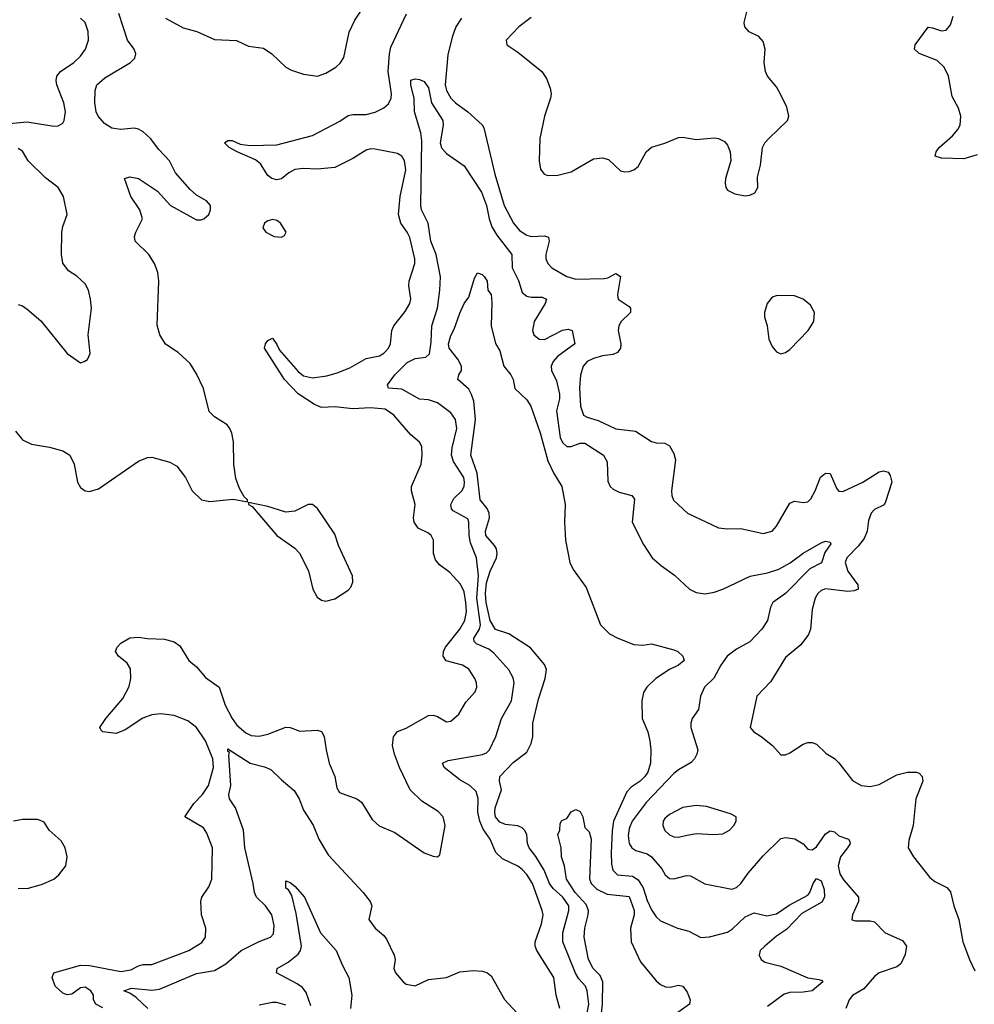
# Model space of a CAD drawing. Header units: inches. Extents: x 1245430 to 1420861, y 606325 to 671315.
# Tile 253 of 256: x 1372637 to 1376917, y 652849 to 657262. Entities that reach past the tile are written whole.
import ezdxf

# ---------------------------------------------------------------- set-up
doc = ezdxf.new("R2010")
doc.units = ezdxf.units.IN
doc.header["$MEASUREMENT"] = 0
doc.layers.add('B3675', color=7, linetype='Continuous')

msp = doc.modelspace()

# ---------------------------------------------------------------- linework, layer by layer
at = {"layer": 'B3675', "color": 5}
for points, elevation in [([(1373290, 657269.1), (1373370, 657225.2), (1373430.5, 657210), (1373510, 657173.8), (1373609, 657169), (1373663.2, 657143.2), (1373730, 657134.7), (1373767.4, 657110), (1373830.3, 657050), (1373855.9, 657035.9), (1373910, 657018.2), (1373972.7, 657010), (1374010, 657022.2), (1374054.3, 657050), (1374073, 657067), (1374090, 657092.4), (1374113.4, 657206.6), (1374139.8, 657260.2), (1374172.5, 657310)], 920), ([(1374930, 657272.2), (1374874, 657230), (1374817.3, 657170), (1374820.7, 657150), (1374870, 657117), (1374977.4, 657030), (1374998.1, 656998.1), (1375015, 656955), (1375019, 656930), (1375016, 656910), (1374989.4, 656830), (1374969.5, 656730), (1374965.4, 656630), (1374972, 656592), (1374989, 656570), (1375004.2, 656564.2), (1375050, 656565), (1375110, 656581), (1375210, 656638.2), (1375250, 656643.5), (1375276.3, 656636.3), (1375330, 656585.7), (1375350, 656580.3), (1375370, 656581.7), (1375390, 656588.9), (1375410, 656604.4), (1375445.1, 656670), (1375470, 656691.8), (1375530, 656708.9), (1375590, 656734), (1375610, 656735.3), (1375670, 656726), (1375752.6, 656732.6), (1375770.2, 656730.2), (1375796.5, 656716.5), (1375810, 656700.7), (1375822.6, 656670), (1375824.6, 656630), (1375801.3, 656550), (1375799.3, 656530), (1375803, 656510), (1375810, 656498.8), (1375842.4, 656482.4), (1375890, 656473), (1375910, 656475.5), (1375933.3, 656486.7), (1375946.6, 656510), (1375944.1, 656555.9), (1375958, 656610), (1375967.6, 656690), (1375976.9, 656710), (1375995.1, 656730), (1376079.5, 656810), (1376085.1, 656830), (1376076.9, 656870), (1376050, 656926), (1376030, 656960.9), (1375989.8, 657009.8), (1375980.5, 657030), (1375974.7, 657070), (1375978.9, 657130), (1375970, 657165.2), (1375950, 657187.3), (1375907.6, 657207.6), (1375887.6, 657230), (1375885.6, 657250), (1375899.6, 657310)], 920), ([(1372590, 656797.6), (1372670, 656804.2), (1372790, 656784.9), (1372810, 656787.4), (1372830, 656799.3), (1372836.9, 656810), (1372842.2, 656850), (1372834.7, 656890), (1372803.2, 656970), (1372800.2, 656990), (1372803.9, 657010), (1372819.3, 657030), (1372879.1, 657070), (1372910, 657098.3), (1372931.8, 657130), (1372945, 657170), (1372944.1, 657210), (1372930, 657249.6), (1372910, 657269.7)], 940), ([(1372618, 655418), (1372650, 655379.3), (1372690, 655359.5), (1372770, 655346.3), (1372830, 655330.3), (1372862, 655310), (1372881.6, 655270), (1372896.3, 655190), (1372910, 655166), (1372930, 655150.7), (1372950, 655148.2), (1372990, 655160.4), (1373170, 655283.1), (1373210, 655300.4), (1373230, 655301.6), (1373310, 655279.5), (1373341, 655261), (1373380.3, 655210), (1373410.3, 655150.3), (1373451.3, 655110), (1373490, 655102.4), (1373593.4, 655113.4), (1373658, 655102), (1373658, 655110), (1373643.1, 655123.1), (1373621.7, 655161.7), (1373605.6, 655205.6), (1373597.4, 655270), (1373595.6, 655370), (1373588.7, 655408.7), (1373579.7, 655430), (1373566.5, 655446.5), (1373510, 655482.6), (1373486.3, 655506.3), (1373461, 655610), (1373430, 655675.1), (1373401.5, 655721.5), (1373347.3, 655770), (1373290, 655807.8), (1373264.7, 655850), (1373253.6, 655893.6), (1373260.3, 656090), (1373256.4, 656130), (1373241, 656170), (1373216, 656210), (1373154.7, 656270), (1373151.3, 656290), (1373156.9, 656310), (1373187, 656370), (1373176, 656410), (1373135.1, 656470), (1373106, 656550), (1373130, 656557.6), (1373170, 656550.3), (1373254, 656494), (1373312.3, 656430), (1373430, 656365.6), (1373450, 656365.3), (1373462.7, 656370), (1373484.5, 656390), (1373492.7, 656410), (1373492, 656430), (1373474.5, 656450), (1373430, 656476.4), (1373401.5, 656501.5), (1373335.9, 656575.9), (1373308.9, 656630), (1373260.4, 656680.4), (1373223.7, 656730), (1373190, 656759.6), (1373170, 656772), (1373150, 656776.7), (1373090, 656770.4), (1373050, 656775.6), (1373016.5, 656796.5), (1372988.7, 656830), (1372980.2, 656850), (1372974, 656890), (1372974.9, 656945.1), (1372983.1, 656970), (1373018.2, 657001.8), (1373134, 657070), (1373153.8, 657090), (1373156.8, 657110), (1373149.7, 657130), (1373120.8, 657170), (1373081.2, 657290)], 920), ([(1373010, 652832.8), (1372978, 652850), (1372968, 652870), (1372967.6, 652890), (1372955.7, 652910), (1372930, 652925.4), (1372910, 652923.4), (1372870, 652894.4), (1372850, 652892.1), (1372830, 652899.8), (1372796.5, 652930), (1372781.8, 652970), (1372789.9, 652990.1), (1372910, 653025.3), (1372950, 653023), (1373090, 652995.6), (1373135.8, 653004.2), (1373170, 653022.2), (1373190, 653027.2), (1373230, 653028.4), (1373395.1, 653090), (1373453.1, 653126.9), (1373469.7, 653150), (1373471.3, 653190), (1373452.2, 653250), (1373448.7, 653310), (1373453.7, 653330), (1373484.5, 653375.5), (1373498, 653410), (1373501.2, 653550), (1373476.1, 653616.1), (1373460.5, 653640.5), (1373376.9, 653690), (1373417.7, 653750), (1373456.9, 653790), (1373483.8, 653830), (1373505.7, 653910), (1373503.4, 653950), (1373469.5, 654030), (1373430, 654089.3), (1373390, 654120.3), (1373330, 654143), (1373270, 654151.7), (1373230, 654146.9), (1373188.6, 654131.4), (1373110, 654079.1), (1373070, 654062.9), (1373009, 654070), (1373000.1, 654080.1), (1372996.2, 654090), (1373022.6, 654130), (1373099.6, 654220.4), (1373127, 654273), (1373135.5, 654310), (1373132.9, 654352.9), (1373118.9, 654378.9), (1373080.3, 654410), (1373067, 654430), (1373073.8, 654450), (1373090, 654467.6), (1373130, 654491.3), (1373170, 654495), (1373210, 654488.4), (1373285.5, 654485.5), (1373330, 654473.4), (1373355.3, 654455.3), (1373395.3, 654390), (1373430, 654361.2), (1373470, 654314.5), (1373530.8, 654270.8), (1373557.4, 654190), (1373589.5, 654130), (1373610, 654100.2), (1373650, 654065.4), (1373674.6, 654054.6), (1373710, 654050.9), (1373750, 654060.2), (1373830, 654092), (1373850.2, 654090.2), (1373892.9, 654072.9), (1373970, 654078), (1373990, 654072.2), (1374002.2, 654050), (1374010.2, 653990.2), (1374025, 653930), (1374050.2, 653870), (1374059.3, 653819.3), (1374070, 653799.3), (1374148, 653770), (1374170, 653754.6), (1374217.6, 653677.6), (1374249.2, 653649.2), (1374319.2, 653619.2), (1374450, 653528.2), (1374490, 653513), (1374510, 653510.8), (1374520.2, 653519.8), (1374544.6, 653650), (1374534.8, 653690), (1374513, 653713), (1374439.4, 653759.4), (1374387.1, 653810), (1374339.3, 653910), (1374317.4, 653970), (1374309, 654010), (1374312.4, 654047.6), (1374330, 654071.3), (1374370, 654086.5), (1374470, 654143.7), (1374490, 654145), (1374510, 654139.2), (1374550, 654114.9), (1374570, 654118), (1374605.8, 654150), (1374637.1, 654202.9), (1374679.3, 654250), (1374687, 654270), (1374685.5, 654290), (1374677.3, 654310), (1374650, 654350.8), (1374622.4, 654370), (1374548.9, 654388.9), (1374534.9, 654410), (1374537.1, 654430), (1374545.7, 654450), (1374609.9, 654530), (1374632.9, 654570), (1374640.1, 654610), (1374637.6, 654650), (1374630, 654697.4), (1374613.1, 654733.1), (1374564.6, 654784.6), (1374518.4, 654818.4), (1374501.1, 654841.1), (1374492.5, 654870), (1374491.6, 654930), (1374481.7, 654950), (1374470, 654960.4), (1374423.5, 654983.5), (1374405.3, 655010), (1374402, 655030), (1374409.8, 655090), (1374393.8, 655150), (1374393.6, 655170), (1374436.5, 655270), (1374440.8, 655310), (1374439.1, 655350), (1374428.8, 655368.8), (1374390, 655401), (1374314.6, 655490), (1374276.1, 655516.1), (1374210, 655522.8), (1374130, 655517.5), (1374050, 655527.9), (1373990, 655523.6), (1373957.9, 655537.9), (1373886, 655586), (1373824.8, 655650), (1373735, 655790), (1373738.9, 655810), (1373750, 655824.4), (1373770, 655834.9), (1373790, 655807), (1373801.4, 655781.4), (1373885.7, 655685.7), (1373910, 655666.8), (1373950, 655657.7), (1374014.2, 655665.7), (1374060.6, 655679.4), (1374117.3, 655702.7), (1374190, 655743.2), (1374250, 655756.5), (1374270, 655767.3), (1374289.8, 655790), (1374299.1, 655810), (1374305, 655870), (1374314, 655890), (1374365.7, 655954.3), (1374385.8, 655990), (1374390.6, 656010.6), (1374380.9, 656070), (1374382.4, 656090), (1374408.5, 656170), (1374408.5, 656190), (1374385.5, 656285.5), (1374374.2, 656310), (1374345, 656350), (1374335.9, 656390), (1374342.1, 656470), (1374368.1, 656590), (1374362.5, 656630), (1374350, 656651.4), (1374330, 656662), (1374230, 656682.7), (1374210, 656683), (1374190, 656676.9), (1374130, 656640.8), (1374050, 656600.6), (1373970, 656592.3), (1373910, 656595.4), (1373870.4, 656590.4), (1373843.4, 656576.6), (1373811, 656549), (1373790, 656544.8), (1373767.5, 656550), (1373750, 656563.7), (1373717.1, 656617), (1373694.4, 656634.4), (1373612, 656670), (1373576, 656690), (1373555.1, 656710), (1373570, 656721.6), (1373590, 656720.3), (1373625.1, 656705.1), (1373670, 656699.2), (1373790, 656701.2), (1373950, 656743.6), (1374072.3, 656807.7), (1374110, 656833.5), (1374130, 656837.9), (1374190, 656837.9), (1374230, 656847.5), (1374270, 656866.8), (1374290, 656884.8), (1374301.9, 656910), (1374304, 656930), (1374289.6, 657030), (1374294.5, 657110), (1374301.4, 657138.6), (1374370.8, 657289.2)], 880), ([(1374617.7, 657270), (1374592, 657230), (1374575.4, 657184.6), (1374555.8, 657104.2), (1374544.7, 656970), (1374550, 656945.2), (1374570.1, 656910), (1374590, 656890.1), (1374646, 656850), (1374710, 656791.4), (1374718, 656778), (1374766.7, 656570), (1374809.1, 656429.1), (1374850.7, 656350), (1374877.6, 656317.6), (1374910, 656297.2), (1374930, 656291.3), (1374990, 656294.3), (1375007, 656287), (1375011, 656270), (1374995.4, 656210), (1374996.2, 656190), (1375004.7, 656170), (1375022.4, 656150), (1375090, 656111.2), (1375130, 656099.1), (1375256.9, 656103.1), (1375274.1, 656105.9), (1375310, 656124.9), (1375330, 656111.3), (1375316.4, 656030), (1375318, 656018), (1375320.7, 656010), (1375370, 655977.1), (1375374.9, 655970), (1375374.6, 655950), (1375333.4, 655910), (1375322.3, 655890), (1375320.3, 655870), (1375331.4, 655810), (1375330.2, 655790), (1375317, 655770), (1375297.7, 655762.3), (1375250, 655755.8), (1375210, 655744.2), (1375181.2, 655730), (1375163.8, 655710), (1375151.2, 655668.8), (1375146.9, 655613.1), (1375151.5, 655530), (1375164.7, 655490), (1375180.8, 655480.7), (1375230, 655466.1), (1375310, 655428.6), (1375398.2, 655418.2), (1375470, 655371.8), (1375490, 655366), (1375530, 655364.4), (1375550, 655353), (1375570, 655317.3), (1375576.5, 655290), (1375559.5, 655150), (1375560.2, 655130), (1375568.6, 655108.6), (1375630.4, 655050), (1375770, 654984.6), (1375810, 654980.3), (1375870, 654981.7), (1375970, 654959.5), (1376009.8, 654970.2), (1376030, 654992.2), (1376090, 655095.8), (1376110, 655104.6), (1376150, 655098.3), (1376170, 655101.1), (1376184.6, 655115.4), (1376204, 655150), (1376227.4, 655212.6), (1376250, 655230.3), (1376270, 655228), (1376300, 655160), (1376310, 655148.6), (1376327.5, 655147.5), (1376416.9, 655190), (1376490, 655235.2), (1376510, 655240.2), (1376530, 655234.9), (1376539.8, 655219.8), (1376546.8, 655190), (1376519.1, 655100.9), (1376512, 655088), (1376470, 655067.1), (1376455, 655050), (1376442.6, 655017.4), (1376436.1, 654970), (1376422.6, 654937.4), (1376396.7, 654903.3), (1376345.4, 654850), (1376337.8, 654830), (1376349.5, 654790), (1376395, 654730), (1376396, 654710), (1376377.9, 654702.1), (1376350, 654699.1), (1376248.9, 654711.1), (1376230, 654703.5), (1376215.3, 654690), (1376204, 654670), (1376190, 654619), (1376181.8, 654530), (1376173.1, 654506.9), (1376139.5, 654460.5), (1376070, 654403.6), (1376004.5, 654295.5), (1375941.1, 654230), (1375912.2, 654090), (1375928, 654070), (1375961.6, 654050), (1376012.7, 654010), (1376050, 653968), (1376070, 653968), (1376090, 653975.8), (1376150, 654015.8), (1376170, 654022.4), (1376190, 654022.4), (1376210, 654015.5), (1376252.8, 653972.8), (1376290, 653950.3), (1376310, 653932), (1376370, 653851.8), (1376410, 653830.2), (1376450, 653825.8), (1376490, 653833.8), (1376570, 653877.4), (1376618, 653890), (1376658, 653890), (1376670, 653884.9), (1376683, 653870), (1376686.4, 653850), (1376654.9, 653770), (1376643.1, 653650), (1376623.4, 653583.4), (1376620.5, 653550), (1376643.8, 653510), (1376718, 653418), (1376740.2, 653400.2), (1376793, 653373), (1376810, 653353.4), (1376825.3, 653290), (1376847, 653230), (1376865.7, 653130), (1376894.6, 653050), (1376919.1, 652999.1)], 880), ([(1376930, 656656.1), (1376870, 656638.5), (1376770, 656641.8), (1376742, 656650), (1376745.1, 656670), (1376758.7, 656690), (1376818.6, 656741.4), (1376842.8, 656770), (1376853.6, 656790), (1376856.1, 656830), (1376845.6, 656865.6), (1376817.9, 656917.9), (1376800.4, 657010), (1376782.3, 657050), (1376750, 657079.7), (1376670, 657111.1), (1376648.5, 657130), (1376652, 657150), (1376710, 657229.1), (1376730, 657226.5), (1376770, 657211.8), (1376790, 657215), (1376810, 657238.9), (1376821.3, 657278.8)], 880), ([(1375058.7, 652830), (1375041.5, 652890), (1375031.2, 652970), (1374955.3, 653090), (1374948.2, 653110), (1374948.4, 653130), (1374976.3, 653210), (1374983.4, 653250), (1374979.8, 653270), (1374935.4, 653390), (1374910, 653431.6), (1374890, 653453.3), (1374870, 653468.9), (1374801.2, 653501.2), (1374771.6, 653530), (1374746, 653590), (1374714.7, 653634.7), (1374699.2, 653670), (1374690.8, 653710), (1374692.3, 653772.3), (1374683, 653803), (1374655.4, 653830), (1374610, 653855.3), (1374539.7, 653910), (1374532, 653930), (1374558.4, 653941.6), (1374711.5, 653968.5), (1374730, 653977), (1374743, 653990), (1374772.1, 654050), (1374796.9, 654130), (1374842, 654210), (1374853.8, 654290), (1374850, 654311.8), (1374830, 654348.3), (1374762.8, 654422.8), (1374740.8, 654440.8), (1374684.5, 654464.5), (1374674.7, 654474.7), (1374672.2, 654490), (1374698.9, 654530), (1374703.5, 654550), (1374686.7, 654670), (1374693.5, 654770), (1374685.4, 654850), (1374658.1, 654918.1), (1374652.5, 654950), (1374650.9, 655010.9), (1374645.4, 655025.4), (1374580.9, 655060.9), (1374572.2, 655070), (1374569.9, 655089.9), (1374583.2, 655116.8), (1374618.8, 655150), (1374629.2, 655170), (1374631.1, 655190), (1374628.1, 655210), (1374581.7, 655281.7), (1374573.4, 655310), (1374576.2, 655343.8), (1374596.4, 655430), (1374590.9, 655470), (1374570, 655500.2), (1374510, 655545.6), (1374470, 655559.2), (1374430, 655561.8), (1374350, 655606.5), (1374291, 655611), (1374286, 655626), (1374318.6, 655670), (1374374.6, 655725.4), (1374410, 655743.3), (1374457.6, 655750), (1374474.7, 655765.3), (1374482.2, 655817.8), (1374484.6, 655890), (1374509.9, 655970.1), (1374520.9, 656050), (1374524.1, 656110), (1374504.1, 656210), (1374480.3, 656270), (1374468.3, 656350), (1374438, 656410), (1374434.6, 656430), (1374439.6, 656719.5), (1374435.3, 656755.3), (1374406.6, 656850), (1374406, 656910), (1374390, 656968.7), (1374390, 656992), (1374410, 656998), (1374430, 656994), (1374450, 656984.7), (1374470, 656957.3), (1374482.8, 656890), (1374534.3, 656810), (1374535.2, 656790), (1374521.9, 656710), (1374527.9, 656687.9), (1374550, 656662.2), (1374630, 656607.6), (1374707.1, 656490), (1374729.3, 656429.3), (1374741.5, 656370), (1374754.1, 656334.1), (1374776.6, 656296.6), (1374843.7, 656210), (1374844.4, 656150), (1374873.8, 656093.8), (1374890, 656040.2), (1374910, 656023.5), (1374930, 656018.8), (1374978.7, 656018.7), (1374998.9, 656010), (1374992.7, 655990), (1374943.8, 655910), (1374935.6, 655870), (1374942.2, 655850), (1374966, 655830), (1374990, 655828.8), (1375070, 655870.1), (1375095.3, 655875.3), (1375113.8, 655870), (1375125.2, 655810), (1375047.9, 655752.1), (1375028.3, 655730), (1375019.8, 655710), (1375021.1, 655690), (1375043.8, 655643.8), (1375056.5, 655583.5), (1375057.2, 655562.8), (1375044.3, 655510), (1375060.3, 655390), (1375070, 655367.8), (1375090, 655349.5), (1375110, 655348.9), (1375150, 655364.4), (1375170, 655364.3), (1375254.2, 655310), (1375270, 655280.7), (1375273.5, 655193.5), (1375284.9, 655170), (1375297.8, 655157.8), (1375324.2, 655144.2), (1375380.7, 655130), (1375393.8, 655113.8), (1375383.1, 655010), (1375434, 654910), (1375472.7, 654850), (1375514.3, 654814.3), (1375573.3, 654773.3), (1375640.4, 654710), (1375670, 654695.3), (1375710, 654689.2), (1375750, 654695.9), (1375790, 654709.4), (1375912.3, 654767.7), (1375990, 654783.1), (1376039.7, 654800.3), (1376091.9, 654828.1), (1376150, 654871.7), (1376230, 654917.4), (1376250, 654924.9), (1376270, 654920.7), (1376273.8, 654913.8), (1376246.3, 654873.7), (1376231.5, 654828.5), (1376178.8, 654801.2), (1376070, 654690.5), (1376014.2, 654650), (1376002.3, 654630), (1375990.2, 654570), (1375964.7, 654530), (1375910, 654474.6), (1375850, 654440.6), (1375809.4, 654410), (1375779.7, 654370), (1375749.5, 654310.5), (1375707.1, 654270), (1375689.1, 654230), (1375679.5, 654170), (1375652.2, 654130), (1375645.7, 654110), (1375646, 654090), (1375676.9, 653990), (1375673.4, 653970), (1375662.6, 653950), (1375646.8, 653933.2), (1375590, 653900.3), (1375570, 653883.8), (1375445.5, 653754.5), (1375382.8, 653670), (1375370, 653636.9), (1375365.3, 653605.3), (1375369.5, 653570), (1375382, 653550), (1375398.8, 653538.8), (1375450, 653523), (1375470, 653510.9), (1375516.1, 653456.1), (1375530.3, 653430), (1375550, 653412.8), (1375570, 653411.3), (1375626.3, 653426.3), (1375644.4, 653424.4), (1375709.3, 653389.3), (1375830, 653365.3), (1375850, 653372.6), (1375870, 653391.4), (1375902.6, 653437.4), (1375970, 653514.7), (1376050, 653591.8), (1376070, 653597), (1376111.6, 653591.6), (1376148.9, 653568.9), (1376170, 653544.4), (1376190, 653540.9), (1376210, 653554.9), (1376250, 653613.4), (1376270, 653627.2), (1376290, 653622), (1376310, 653604.1), (1376353.4, 653590), (1376359, 653579), (1376359.8, 653570), (1376347.7, 653550), (1376316.8, 653510), (1376307, 653470), (1376314.5, 653434.5), (1376330, 653407.2), (1376398, 653330), (1376398, 653310), (1376371, 653251), (1376367.9, 653227.9), (1376383.4, 653223.4), (1376450, 653224), (1376470, 653218.3), (1376517, 653170), (1376594.5, 653134.5), (1376613.1, 653110), (1376606.8, 653073.2), (1376588, 653030), (1376570, 653016.9), (1376490, 652989.6), (1376470, 652973.6), (1376421, 652919), (1376371.2, 652888.8), (1376356, 652870), (1376340.3, 652830)], 860), ([(1372630, 655986.4), (1372650, 655979.5), (1372670, 655964.9), (1372732.1, 655912), (1372850, 655766), (1372910, 655724.7), (1372926, 655730), (1372940.4, 655739.6), (1372953.2, 655766.8), (1372943.7, 655850), (1372958.4, 655970), (1372954.5, 656010), (1372946, 656050), (1372930, 656078), (1372893.1, 656113.1), (1372856.4, 656136.4), (1372831, 656171), (1372824.4, 656210), (1372825.4, 656310), (1372830, 656336), (1372849.6, 656390), (1372832.8, 656470), (1372809.7, 656510), (1372753, 656553), (1372674.7, 656630), (1372650, 656673.6), (1372630, 656685.7)], 940), ([(1375181.6, 652810), (1375188.3, 652850), (1375181.8, 652910), (1375173.2, 652930), (1375143.1, 652963.1), (1375128.3, 652988.3), (1375072.2, 653130), (1375072.3, 653170), (1375099.3, 653270), (1375098.5, 653290), (1375072.1, 653330), (1375028.6, 653368.6), (1375012.9, 653390), (1374987.7, 653450), (1374951.1, 653511.1), (1374920.5, 653550), (1374913.6, 653570), (1374910.6, 653610), (1374899.9, 653630), (1374890, 653640.6), (1374870, 653649.5), (1374815, 653655), (1374790, 653665.5), (1374770.4, 653690), (1374766.5, 653710), (1374768.8, 653730), (1374796.4, 653810), (1374788, 653850), (1374789.2, 653870), (1374850, 653932.7), (1374910, 653979.8), (1374930, 654017.8), (1374936.8, 654050), (1374937.7, 654110), (1374963.6, 654216.4), (1374993.3, 654310), (1374998.1, 654350), (1374990, 654371.7), (1374927.7, 654447.7), (1374830.3, 654510.3), (1374769.5, 654529.5), (1374745.5, 654570), (1374728.5, 654650), (1374724.7, 654690), (1374730, 654737.8), (1374746.2, 654790), (1374775.2, 654850), (1374778.2, 654870), (1374774.1, 654890), (1374765.1, 654905.1), (1374726.5, 654950), (1374724.8, 654970), (1374742.6, 655030), (1374741.9, 655050), (1374732.1, 655072.1), (1374701.4, 655110), (1374688.4, 655230), (1374658.9, 655310), (1374679.9, 655470), (1374672.4, 655552.4), (1374663.1, 655583.1), (1374650, 655606.6), (1374601.2, 655650), (1374605.1, 655670), (1374617.7, 655690), (1374617.2, 655710), (1374601.3, 655741.3), (1374561.8, 655790), (1374559.8, 655810), (1374570, 655847.3), (1374584.8, 655875.2), (1374610, 655946.8), (1374629.7, 655990), (1374650, 656019.1), (1374676.1, 656103.9), (1374690, 656127.3), (1374710, 656120.5), (1374720.5, 656110), (1374733, 656090), (1374736, 656050), (1374751.3, 656030), (1374754.2, 655994.2), (1374750.3, 655890), (1374770.4, 655810.4), (1374790, 655778), (1374807.4, 655710), (1374839.5, 655670), (1374848.9, 655650), (1374857.4, 655610), (1374910, 655558.7), (1374928.1, 655530), (1374970.1, 655410.1), (1375004.8, 655284.8), (1375030.8, 655230.8), (1375067.8, 655170), (1375081.7, 655090), (1375079.5, 655010), (1375084.2, 654930), (1375104, 654830), (1375118.5, 654798.5), (1375177.2, 654717.2), (1375240.7, 654550), (1375281.5, 654510), (1375318, 654490), (1375390, 654462.4), (1375430, 654459.1), (1375470, 654464.4), (1375570, 654438.3), (1375587.7, 654430), (1375610.6, 654410), (1375614.6, 654394.6), (1375615.5, 654390), (1375590.6, 654370), (1375550, 654349.8), (1375488.8, 654310), (1375448.6, 654271.4), (1375433.7, 654246.3), (1375426.4, 654210), (1375427.9, 654130), (1375452.9, 654070), (1375461.5, 654030), (1375466.7, 653990), (1375465.1, 653930), (1375453.4, 653890), (1375440.1, 653870), (1375419.1, 653850), (1375377.9, 653822.1), (1375358.9, 653801.1), (1375299.1, 653670), (1375292.5, 653627.5), (1375288.4, 653528.5), (1375290, 653478.8), (1375296.8, 653450), (1375317, 653430), (1375384.2, 653424.3), (1375410, 653406.7), (1375431.7, 653371.7), (1375450, 653314.7), (1375470, 653273.4), (1375490, 653241.1), (1375510, 653223.1), (1375586.8, 653190), (1375637.4, 653177.4), (1375690, 653148.3), (1375730, 653151.7), (1375810, 653173.1), (1375832.5, 653187.5), (1375890, 653241.7), (1375930, 653259.6), (1375986.1, 653246.1), (1376030, 653255), (1376087, 653293), (1376170, 653338.7), (1376179.9, 653350), (1376194.2, 653390), (1376210, 653412.9), (1376230, 653403.1), (1376243.1, 653363.1), (1376245.3, 653330), (1376232.5, 653307.5), (1376143, 653257), (1376075, 653185.1), (1376030, 653155.4), (1375977.3, 653110), (1375957, 653090), (1375952.7, 653070), (1375960.7, 653050), (1375978.3, 653038.3), (1376050, 653020.7), (1376170, 652967.6), (1376220.3, 652960.3), (1376235.3, 652955.3), (1376237.6, 652950), (1376190, 652909.9), (1376150, 652903.6), (1376090, 652902.7), (1376064.8, 652895.2), (1375990, 652838.7)], 840), ([(1373211.8, 652830), (1373159.1, 652879.1), (1373130, 652899.8), (1373103.5, 652910), (1373138.8, 652921.2), (1373230, 652913.3), (1373263, 652917), (1373430, 652987.8), (1373510, 653000.4), (1373560.7, 653030), (1373630.3, 653089.7), (1373710, 653130.2), (1373761.6, 653150), (1373774.4, 653165.6), (1373777.7, 653202.3), (1373767.2, 653250), (1373738.2, 653290), (1373699, 653330), (1373689, 653350), (1373684.1, 653390), (1373646.7, 653550), (1373640.9, 653630), (1373605, 653730), (1373577.3, 653770), (1373574.9, 653790), (1373583.8, 653830), (1373574.1, 653965.9), (1373577.2, 653977.2), (1373570, 653982.7), (1373570, 653994.4), (1373670, 653930.7), (1373734.2, 653914.2), (1373762.2, 653902.2), (1373810, 653855.3), (1373867.9, 653807.9), (1373889.5, 653769.5), (1373910, 653718.9), (1373952.4, 653652.4), (1373978, 653590), (1374019.7, 653519.7), (1374177, 653350), (1374207.6, 653310), (1374216, 653290), (1374202.8, 653230), (1374230, 653190.4), (1374270, 653157.4), (1374281.8, 653141.8), (1374316.5, 653070), (1374320.3, 653050), (1374314.9, 653010), (1374321.1, 652990), (1374355.5, 652950), (1374370, 652939.5), (1374410, 652932.4), (1374470, 652960.2), (1374550, 652969.1), (1374610, 652994.7), (1374670, 653000.7), (1374710, 652997.3), (1374731.1, 652991.1), (1374750, 652977.6), (1374810.2, 652870.2), (1374866.7, 652810)], 860), ([(1375244, 652796), (1375249.6, 652850), (1375251, 652950), (1375239, 652979), (1375208.1, 653010), (1375186.7, 653050), (1375167.1, 653150), (1375169.9, 653190), (1375186, 653250), (1375186.8, 653270), (1375176, 653296), (1375127.6, 653350), (1375088, 653410), (1375079.5, 653470), (1375066, 653510), (1375065.2, 653550), (1375049.3, 653610), (1375058, 653630), (1375060.4, 653659.6), (1375067.3, 653672.7), (1375090, 653682), (1375110, 653712), (1375130, 653722), (1375150, 653714), (1375161, 653690), (1375170, 653642), (1375190, 653622), (1375199.1, 653590), (1375191.6, 653411.6), (1375198.7, 653390), (1375224.7, 653364.7), (1375270, 653342.8), (1375370, 653332.3), (1375391.5, 653270), (1375392.3, 653250), (1375375, 653190), (1375379, 653130), (1375420, 653040), (1375490, 652954.4), (1375510, 652937.4), (1375532.3, 652927.7), (1375553.2, 652926.8), (1375590, 652934.9), (1375610.7, 652930), (1375630, 652904), (1375642.6, 652870), (1375639.3, 652850), (1375586.9, 652813.1)], 820), ([(1372630, 653370.4), (1372670, 653368.7), (1372733.9, 653386.1), (1372790, 653410.6), (1372812.3, 653430), (1372843.7, 653470), (1372849.6, 653510), (1372840.7, 653550), (1372822.7, 653582.7), (1372769.7, 653629.7), (1372746, 653666), (1372718.2, 653678.2), (1372650, 653678), (1372609.6, 653669.7)], 920), ([(1373941.9, 652841.9), (1373921.9, 652901.9), (1373904.2, 652924.2), (1373881.1, 652941.1), (1373788.7, 652990), (1373791.8, 653010), (1373841.2, 653038.8), (1373885.3, 653074.7), (1373895.4, 653090), (1373900.5, 653110), (1373876.5, 653256.5), (1373857.1, 653337.1), (1373841.6, 653361.6), (1373829.7, 653370), (1373830, 653402), (1373850, 653394.8), (1373870, 653378.8), (1373914, 653330), (1373985.7, 653170), (1374055.2, 653090), (1374083.4, 653023.4), (1374113.2, 652970), (1374126.2, 652890), (1374120.2, 652830)], 840), ([(1373830, 652845.4), (1373790, 652857.1), (1373770, 652856.7), (1373710, 652844.8)], 860)]:
    msp.add_lwpolyline(points, dxfattribs=dict(at, elevation=elevation))
for points, elevation in [([(1373770, 656366.6), (1373750, 656360.9), (1373734.8, 656350), (1373727.3, 656330), (1373741, 656310), (1373778, 656290), (1373810, 656287), (1373824.5, 656295.5), (1373831.6, 656310), (1373806, 656350), (1373790, 656362)], 920), ([(1376033.2, 656026.8), (1376010, 656019.3), (1375988, 655990), (1375975.5, 655950), (1375975.5, 655930), (1375988.5, 655890), (1375995.3, 655830), (1376010, 655797.3), (1376022.3, 655782.3), (1376030, 655774), (1376050, 655765.5), (1376070, 655770.6), (1376090, 655784.9), (1376171.8, 655870), (1376197.6, 655910), (1376200.5, 655950), (1376182.2, 655982.2), (1376150, 656009.6), (1376110, 656024.5)], 920), ([(1373662, 655098), (1373662, 655090), (1373679.8, 655079.8), (1373790, 654950.7), (1373870, 654893.4), (1373892, 654872), (1373931.9, 654791.9), (1373950.6, 654710), (1373970, 654674.8), (1373990, 654660.7), (1374010, 654655.5), (1374050, 654666), (1374110, 654706), (1374121, 654719), (1374130, 654742), (1374128.4, 654770), (1374066.4, 654906.4), (1374050, 654956), (1373971.3, 655071.3), (1373950, 655089.3), (1373930, 655089.5), (1373870, 655059.6), (1373830, 655055.6), (1373750, 655080.9)], 920), ([(1375670, 653740.9), (1375610, 653731.5), (1375550, 653700.3), (1375530, 653682.6), (1375522, 653670), (1375520.2, 653650), (1375530, 653629), (1375550, 653609.2), (1375570, 653600.2), (1375590, 653598.9), (1375630, 653607.3), (1375670, 653615.3), (1375749.7, 653610.3), (1375790, 653612.7), (1375819.3, 653630), (1375838, 653650), (1375849.2, 653670), (1375848.7, 653690), (1375823.7, 653703.7), (1375716.3, 653736.3)], 880)]:
    msp.add_lwpolyline(points, close=True, dxfattribs=dict(at, elevation=elevation))

doc.saveas('drawing.dxf')
